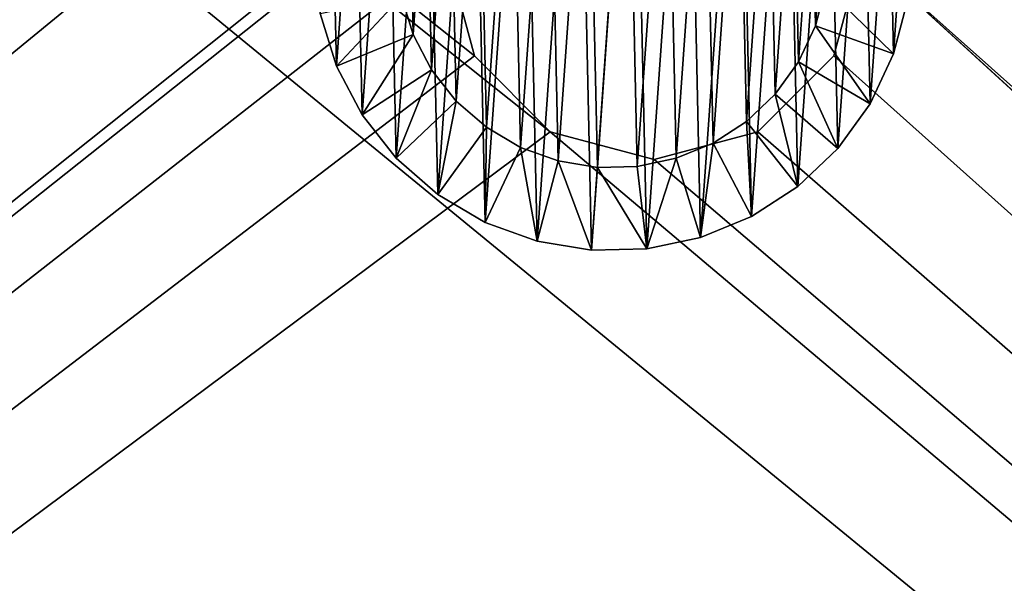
# Model space of a CAD drawing. Header units: millimetres. Extents: x 0 to 790, y 0 to 200.
# Tile 14 of 104: x 142.36 to 154.22, y 92.39 to 99.19. Entities that reach past the tile are written whole.
import ezdxf

# ---------------------------------------------------------------- set-up
doc = ezdxf.new("R2010")
doc.units = ezdxf.units.MM
doc.header["$LTSCALE"] = 25.4
doc.layers.get('0').update_dxf_attribs({"true_color": 0xff5454})

# ---------------------------------------------------------------- blocks, each defined once
blk = doc.blocks.new('LASER-X-8922.STL')
at = {"color": 250, "true_color": 0x262626}
mesh = blk.add_polyface(dxfattribs=at)
corners = [(1.103, 467.973, 1228.212), (0.5, 595.723, 1228.212), (0.5, 465.723, 1228.212), (1.103, 593.473, 1228.212), (2.75, 469.62, 1228.212), (2.5, 530.723, 1228.212), (2.835, 529.473, 1228.212), (5, 470.223, 1228.212), (3.75, 528.558, 1228.212), (5, 528.223, 1228.212), (7.25, 469.62, 1228.212), (6.25, 528.558, 1228.212), (7.165, 529.473, 1228.212), (7.5, 530.723, 1228.212), (8.897, 467.973, 1228.212), (-394.239, 436.896, 1228.212), (-395, 620.723, 1228.212), (-395, 440.723, 1228.212), (-394.239, 624.55, 1228.212), (-392.071, 433.652, 1228.212), (-392.071, 627.794, 1228.212), (-388.827, 431.484, 1228.212), (-388.827, 629.962, 1228.212), (-385, 430.723, 1228.212), (-385, 630.723, 1228.212), (-338.897, 463.473, 1228.212), (-337.25, 461.826, 1228.212), (-335, 461.223, 1228.212), (385, 430.723, 1228.212), (-339.5, 465.723, 1228.212), (-332.75, 461.826, 1228.212), (-331.103, 463.473, 1228.212), (-330.5, 465.723, 1228.212), (-165, 461.223, 1228.212), (-167.25, 461.826, 1228.212), (-330.5, 595.723, 1228.212), (-246.25, 528.558, 1228.212), (-247.165, 529.473, 1228.212), (-247.5, 530.723, 1228.212), (-245, 528.223, 1228.212), (-243.75, 528.558, 1228.212), (-242.835, 529.473, 1228.212), (-242.5, 530.723, 1228.212), (-168.897, 463.473, 1228.212), (-169.5, 465.723, 1228.212), (-162.75, 461.826, 1228.212), (-161.103, 463.473, 1228.212), (-160.5, 465.723, 1228.212), (5, 461.223, 1228.212), (2.75, 461.826, 1228.212), (-160.5, 595.723, 1228.212), (1.103, 463.473, 1228.212), (7.25, 461.826, 1228.212), (8.897, 463.473, 1228.212), (9.5, 465.723, 1228.212), (175, 461.223, 1228.212), (172.75, 461.826, 1228.212), (9.5, 595.723, 1228.212), (171.103, 463.473, 1228.212), (170.5, 465.723, 1228.212), (177.25, 461.826, 1228.212), (178.897, 463.473, 1228.212), (179.5, 465.723, 1228.212), (342.75, 461.826, 1228.212), (253.75, 528.558, 1228.212), (179.5, 595.723, 1228.212), (252.835, 529.473, 1228.212), (252.5, 530.723, 1228.212), (255, 528.223, 1228.212), (256.25, 528.558, 1228.212), (257.165, 529.473, 1228.212), (257.5, 530.723, 1228.212), (341.103, 463.473, 1228.212), (340.5, 465.723, 1228.212), (345, 461.223, 1228.212), (347.25, 461.826, 1228.212), (348.897, 463.473, 1228.212), (349.5, 465.723, 1228.212), (349.5, 595.723, 1228.212), (-335, 600.223, 1228.212), (385, 630.723, 1228.212), (-337.25, 599.62, 1228.212), (-338.897, 597.973, 1228.212), (-339.5, 595.723, 1228.212), (-332.75, 599.62, 1228.212), (-331.103, 597.973, 1228.212), (-165, 600.223, 1228.212), (-167.25, 599.62, 1228.212), (-246.25, 532.888, 1228.212), (-247.165, 531.973, 1228.212), (-245, 533.223, 1228.212), (-243.75, 532.888, 1228.212), (-242.835, 531.973, 1228.212), (-168.897, 597.973, 1228.212), (-169.5, 595.723, 1228.212), (-162.75, 599.62, 1228.212), (-161.103, 597.973, 1228.212), (5, 600.223, 1228.212), (2.75, 599.62, 1228.212), (1.103, 597.973, 1228.212), (7.25, 599.62, 1228.212), (8.897, 597.973, 1228.212), (175, 600.223, 1228.212), (172.75, 599.62, 1228.212), (171.103, 597.973, 1228.212), (170.5, 595.723, 1228.212), (177.25, 599.62, 1228.212), (178.897, 597.973, 1228.212), (342.75, 599.62, 1228.212), (253.75, 532.888, 1228.212), (252.835, 531.973, 1228.212), (255, 533.223, 1228.212), (256.25, 532.888, 1228.212), (257.165, 531.973, 1228.212), (341.103, 597.973, 1228.212), (340.5, 595.723, 1228.212), (345, 600.223, 1228.212), (347.25, 599.62, 1228.212), (348.897, 597.973, 1228.212), (388.827, 431.484, 1228.212), (388.827, 629.962, 1228.212), (392.071, 433.652, 1228.212), (392.071, 627.794, 1228.212), (394.239, 436.896, 1228.212), (394.239, 624.55, 1228.212), (395, 440.723, 1228.212), (395, 620.723, 1228.212), (341.103, 467.973, 1228.212), (341.103, 593.473, 1228.212), (342.75, 469.62, 1228.212), (342.75, 591.826, 1228.212), (345, 470.223, 1228.212), (345, 591.223, 1228.212), (347.25, 469.62, 1228.212), (347.25, 591.826, 1228.212), (348.897, 467.973, 1228.212), (348.897, 593.473, 1228.212), (171.103, 467.973, 1228.212), (171.103, 593.473, 1228.212), (172.75, 469.62, 1228.212), (172.75, 591.826, 1228.212), (175, 470.223, 1228.212), (175, 591.223, 1228.212), (177.25, 469.62, 1228.212), (177.25, 591.826, 1228.212), (178.897, 467.973, 1228.212), (178.897, 593.473, 1228.212), (2.75, 591.826, 1228.212), (2.835, 531.973, 1228.212), (5, 591.223, 1228.212), (3.75, 532.888, 1228.212), (5, 533.223, 1228.212), (6.25, 532.888, 1228.212), (7.25, 591.826, 1228.212), (7.165, 531.973, 1228.212), (8.897, 593.473, 1228.212), (-168.897, 467.973, 1228.212), (-168.897, 593.473, 1228.212), (-167.25, 469.62, 1228.212), (-167.25, 591.826, 1228.212), (-165, 470.223, 1228.212), (-165, 591.223, 1228.212), (-162.75, 469.62, 1228.212), (-162.75, 591.826, 1228.212), (-161.103, 467.973, 1228.212), (-161.103, 593.473, 1228.212), (-338.897, 467.973, 1228.212), (-338.897, 593.473, 1228.212), (-337.25, 469.62, 1228.212), (-337.25, 591.826, 1228.212), (-335, 470.223, 1228.212), (-335, 591.223, 1228.212), (-332.75, 469.62, 1228.212), (-332.75, 591.826, 1228.212), (-331.103, 467.973, 1228.212), (-331.103, 593.473, 1228.212)]
mesh.append_faces([[corners[k] for k in face] for face in [(15, 16, 17), (124, 125, 126)]], dxfattribs={"vtx0": -1, "color": 250})
mesh.append_faces([[corners[k] for k in face] for face in [(0, 1, 2), (1, 0, 3), (5, 4, 6), (6, 7, 8), (8, 7, 9), (9, 10, 11), (11, 10, 12), (12, 10, 13), (16, 15, 18), (18, 19, 20), (20, 21, 22), (22, 23, 24), (25, 23, 26), (26, 23, 27), (27, 28, 30), (30, 28, 31), (31, 28, 32), (36, 34, 39), (39, 34, 40), (40, 34, 41), (41, 34, 42), (33, 28, 45), (45, 28, 46), (46, 28, 47), (48, 28, 52), (52, 28, 53), (53, 28, 54), (55, 28, 60), (60, 28, 61), (61, 28, 62), (64, 63, 68), (68, 63, 69), (69, 63, 70), (70, 63, 71), (63, 28, 74), (74, 28, 75), (75, 28, 76), (76, 28, 77), (24, 79, 80), (79, 24, 81), (81, 24, 82), (82, 24, 83), (86, 35, 87), (88, 35, 89), (89, 35, 38), (87, 42, 93), (93, 42, 94), (97, 50, 98), (98, 50, 99), (99, 50, 1), (102, 57, 103), (103, 57, 104), (104, 57, 105), (109, 65, 110), (110, 65, 67), (108, 71, 114), (114, 71, 115), (80, 119, 120), (120, 121, 122), (122, 123, 124), (127, 115, 73), (115, 127, 128), (128, 129, 130), (130, 131, 132), (132, 133, 134), (134, 135, 136), (136, 77, 78), (137, 105, 59), (105, 137, 138), (138, 139, 140), (140, 141, 142), (142, 143, 144), (144, 145, 146), (146, 62, 65), (147, 148, 149), (149, 152, 153), (153, 13, 155), (155, 54, 57), (156, 94, 44), (94, 156, 157), (157, 158, 159), (159, 160, 161), (161, 162, 163), (163, 164, 165), (165, 47, 50), (166, 83, 29), (83, 166, 167), (167, 168, 169), (169, 170, 171), (171, 172, 173), (173, 174, 175), (175, 32, 35)]], dxfattribs={"vtx0": -1, "vtx1": -1, "color": 250})
mesh.append_faces([[corners[k] for k in face] for face in [(3, 4, 5), (24, 23, 25), (32, 28, 33), (32, 34, 35), (35, 34, 36), (47, 28, 48), (47, 49, 50), (54, 28, 55), (54, 56, 57), (62, 28, 63), (62, 63, 64), (62, 64, 65), (77, 28, 78), (83, 24, 29), (80, 35, 86), (87, 35, 88), (94, 42, 44), (80, 50, 97), (1, 50, 2), (80, 57, 102), (105, 57, 59), (80, 65, 108), (108, 65, 109), (115, 71, 73), (80, 78, 28), (155, 13, 14)]], dxfattribs={"vtx0": -1, "vtx1": -1, "vtx2": -1, "color": 250})
mesh.append_faces([[corners[k] for k in face] for face in [(3, 0, 4), (6, 4, 7), (9, 7, 10), (13, 10, 14), (18, 15, 19), (20, 19, 21), (22, 21, 23), (27, 23, 28), (24, 25, 29), (32, 33, 34), (35, 36, 37), (35, 37, 38), (42, 34, 43), (42, 43, 44), (47, 48, 49), (50, 49, 51), (50, 51, 2), (54, 55, 56), (57, 56, 58), (57, 58, 59), (65, 64, 66), (65, 66, 67), (71, 63, 72), (71, 72, 73), (80, 79, 84), (80, 84, 85), (80, 85, 35), (87, 88, 90), (87, 90, 91), (87, 91, 92), (87, 92, 42), (80, 86, 95), (80, 95, 96), (80, 96, 50), (80, 97, 100), (80, 100, 101), (80, 101, 57), (80, 102, 106), (80, 106, 107), (80, 107, 65), (108, 109, 111), (108, 111, 112), (108, 112, 113), (108, 113, 71), (80, 108, 116), (80, 116, 117), (80, 117, 118), (80, 118, 78), (80, 28, 119), (120, 119, 121), (122, 121, 123), (124, 123, 125), (128, 127, 129), (130, 129, 131), (132, 131, 133), (134, 133, 135), (136, 135, 77), (138, 137, 139), (140, 139, 141), (142, 141, 143), (144, 143, 145), (146, 145, 62), (5, 147, 3), (147, 5, 148), (149, 148, 150), (149, 150, 151), (149, 151, 152), (153, 152, 154), (153, 154, 13), (155, 14, 54), (157, 156, 158), (159, 158, 160), (161, 160, 162), (163, 162, 164), (165, 164, 47), (167, 166, 168), (169, 168, 170), (171, 170, 172), (173, 172, 174), (175, 174, 32)]], dxfattribs={"vtx0": -1, "vtx2": -1, "color": 250})
mesh = blk.add_polyface(dxfattribs=at)
corners = [(-168.897, 593.473, 1227.212), (-169.5, 465.723, 1227.212), (-169.5, 595.723, 1227.212), (-168.897, 467.973, 1227.212), (-167.25, 591.826, 1227.212), (-167.25, 469.62, 1227.212), (-165, 591.223, 1227.212), (-165, 470.223, 1227.212), (-162.75, 591.826, 1227.212), (-162.75, 469.62, 1227.212), (-161.103, 593.473, 1227.212), (-161.103, 467.973, 1227.212), (-160.5, 595.723, 1227.212), (-160.5, 465.723, 1227.212), (-338.897, 593.473, 1227.212), (-339.5, 465.723, 1227.212), (-339.5, 595.723, 1227.212), (-338.897, 467.973, 1227.212), (-337.25, 591.826, 1227.212), (-337.25, 469.62, 1227.212), (-335, 591.223, 1227.212), (-335, 470.223, 1227.212), (-332.75, 591.826, 1227.212), (-332.75, 469.62, 1227.212), (-331.103, 593.473, 1227.212), (-331.103, 467.973, 1227.212), (-330.5, 595.723, 1227.212), (-330.5, 465.723, 1227.212), (1.103, 593.473, 1227.212), (0.5, 465.723, 1227.212), (0.5, 595.723, 1227.212), (1.103, 467.973, 1227.212), (2.75, 591.826, 1227.212), (2.5, 530.723, 1227.212), (2.835, 531.973, 1227.212), (5, 591.223, 1227.212), (3.75, 532.888, 1227.212), (5, 533.223, 1227.212), (7.25, 591.826, 1227.212), (6.25, 532.888, 1227.212), (7.165, 531.973, 1227.212), (7.5, 530.723, 1227.212), (8.897, 593.473, 1227.212), (-394.239, 624.55, 1227.212), (-395, 440.723, 1227.212), (-395, 620.723, 1227.212), (-394.239, 436.896, 1227.212), (-392.071, 627.794, 1227.212), (-392.071, 433.652, 1227.212), (-388.827, 629.962, 1227.212), (-388.827, 431.484, 1227.212), (-385, 630.723, 1227.212), (-385, 430.723, 1227.212), (-338.897, 597.973, 1227.212), (-337.25, 599.62, 1227.212), (-335, 600.223, 1227.212), (385, 630.723, 1227.212), (-332.75, 599.62, 1227.212), (-331.103, 597.973, 1227.212), (-165, 600.223, 1227.212), (-167.25, 599.62, 1227.212), (-246.25, 532.888, 1227.212), (-247.165, 531.973, 1227.212), (-247.5, 530.723, 1227.212), (-245, 533.223, 1227.212), (-243.75, 532.888, 1227.212), (-242.835, 531.973, 1227.212), (-242.5, 530.723, 1227.212), (-168.897, 597.973, 1227.212), (-162.75, 599.62, 1227.212), (-161.103, 597.973, 1227.212), (5, 600.223, 1227.212), (2.75, 599.62, 1227.212), (1.103, 597.973, 1227.212), (7.25, 599.62, 1227.212), (8.897, 597.973, 1227.212), (9.5, 595.723, 1227.212), (175, 600.223, 1227.212), (172.75, 599.62, 1227.212), (9.5, 465.723, 1227.212), (171.103, 597.973, 1227.212), (170.5, 595.723, 1227.212), (177.25, 599.62, 1227.212), (178.897, 597.973, 1227.212), (179.5, 595.723, 1227.212), (342.75, 599.62, 1227.212), (253.75, 532.888, 1227.212), (179.5, 465.723, 1227.212), (252.835, 531.973, 1227.212), (252.5, 530.723, 1227.212), (255, 533.223, 1227.212), (256.25, 532.888, 1227.212), (257.165, 531.973, 1227.212), (257.5, 530.723, 1227.212), (341.103, 597.973, 1227.212), (340.5, 595.723, 1227.212), (345, 600.223, 1227.212), (347.25, 599.62, 1227.212), (348.897, 597.973, 1227.212), (349.5, 595.723, 1227.212), (349.5, 465.723, 1227.212), (-335, 461.223, 1227.212), (385, 430.723, 1227.212), (-337.25, 461.826, 1227.212), (-338.897, 463.473, 1227.212), (-332.75, 461.826, 1227.212), (-331.103, 463.473, 1227.212), (-165, 461.223, 1227.212), (-167.25, 461.826, 1227.212), (-246.25, 528.558, 1227.212), (-247.165, 529.473, 1227.212), (-245, 528.223, 1227.212), (-243.75, 528.558, 1227.212), (-242.835, 529.473, 1227.212), (-168.897, 463.473, 1227.212), (-162.75, 461.826, 1227.212), (-161.103, 463.473, 1227.212), (5, 461.223, 1227.212), (2.75, 461.826, 1227.212), (1.103, 463.473, 1227.212), (7.25, 461.826, 1227.212), (8.897, 463.473, 1227.212), (175, 461.223, 1227.212), (172.75, 461.826, 1227.212), (171.103, 463.473, 1227.212), (170.5, 465.723, 1227.212), (177.25, 461.826, 1227.212), (178.897, 463.473, 1227.212), (342.75, 461.826, 1227.212), (253.75, 528.558, 1227.212), (252.835, 529.473, 1227.212), (255, 528.223, 1227.212), (256.25, 528.558, 1227.212), (257.165, 529.473, 1227.212), (341.103, 463.473, 1227.212), (340.5, 465.723, 1227.212), (345, 461.223, 1227.212), (347.25, 461.826, 1227.212), (348.897, 463.473, 1227.212), (388.827, 629.962, 1227.212), (388.827, 431.484, 1227.212), (392.071, 627.794, 1227.212), (392.071, 433.652, 1227.212), (394.239, 624.55, 1227.212), (394.239, 436.896, 1227.212), (395, 620.723, 1227.212), (395, 440.723, 1227.212), (341.103, 593.473, 1227.212), (341.103, 467.973, 1227.212), (342.75, 591.826, 1227.212), (342.75, 469.62, 1227.212), (345, 591.223, 1227.212), (345, 470.223, 1227.212), (347.25, 591.826, 1227.212), (347.25, 469.62, 1227.212), (348.897, 593.473, 1227.212), (348.897, 467.973, 1227.212), (171.103, 593.473, 1227.212), (171.103, 467.973, 1227.212), (172.75, 591.826, 1227.212), (172.75, 469.62, 1227.212), (175, 591.223, 1227.212), (175, 470.223, 1227.212), (177.25, 591.826, 1227.212), (177.25, 469.62, 1227.212), (178.897, 593.473, 1227.212), (178.897, 467.973, 1227.212), (2.75, 469.62, 1227.212), (2.835, 529.473, 1227.212), (5, 470.223, 1227.212), (3.75, 528.558, 1227.212), (5, 528.223, 1227.212), (6.25, 528.558, 1227.212), (7.25, 469.62, 1227.212), (7.165, 529.473, 1227.212), (8.897, 467.973, 1227.212)]
mesh.append_faces([[corners[k] for k in face] for face in [(43, 44, 45), (144, 145, 146)]], dxfattribs={"vtx0": -1, "color": 250})
mesh.append_faces([[corners[k] for k in face] for face in [(0, 1, 2), (1, 0, 3), (3, 4, 5), (5, 6, 7), (7, 8, 9), (9, 10, 11), (11, 12, 13), (14, 15, 16), (15, 14, 17), (17, 18, 19), (19, 20, 21), (21, 22, 23), (23, 24, 25), (25, 26, 27), (28, 29, 30), (29, 28, 31), (33, 32, 34), (34, 35, 36), (36, 35, 37), (37, 38, 39), (39, 38, 40), (40, 38, 41), (44, 43, 46), (46, 47, 48), (48, 49, 50), (50, 51, 52), (53, 51, 54), (54, 51, 55), (55, 56, 57), (57, 56, 58), (58, 56, 26), (61, 60, 64), (64, 60, 65), (65, 60, 66), (66, 60, 67), (59, 56, 69), (69, 56, 70), (70, 56, 12), (71, 56, 74), (74, 56, 75), (75, 56, 76), (77, 56, 82), (82, 56, 83), (83, 56, 84), (86, 85, 90), (90, 85, 91), (91, 85, 92), (92, 85, 93), (85, 56, 96), (96, 56, 97), (97, 56, 98), (98, 56, 99), (52, 101, 102), (101, 52, 103), (103, 52, 104), (104, 52, 15), (107, 27, 108), (109, 27, 110), (110, 27, 63), (108, 67, 114), (114, 67, 1), (117, 13, 118), (118, 13, 119), (119, 13, 29), (122, 79, 123), (123, 79, 124), (124, 79, 125), (129, 87, 130), (130, 87, 89), (128, 93, 134), (134, 93, 135), (102, 139, 140), (140, 141, 142), (142, 143, 144), (147, 135, 95), (135, 147, 148), (148, 149, 150), (150, 151, 152), (152, 153, 154), (154, 155, 156), (156, 99, 100), (157, 125, 81), (125, 157, 158), (158, 159, 160), (160, 161, 162), (162, 163, 164), (164, 165, 166), (166, 84, 87), (167, 168, 169), (169, 172, 173), (173, 41, 175), (175, 76, 79)]], dxfattribs={"vtx0": -1, "vtx1": -1, "color": 250})
mesh.append_faces([[corners[k] for k in face] for face in [(31, 32, 33), (52, 51, 53), (26, 56, 59), (26, 60, 27), (27, 60, 61), (12, 56, 71), (12, 72, 13), (76, 56, 77), (76, 78, 79), (84, 56, 85), (84, 85, 86), (84, 86, 87), (99, 56, 100), (15, 52, 16), (102, 27, 107), (108, 27, 109), (1, 67, 2), (102, 13, 117), (29, 13, 30), (102, 79, 122), (125, 79, 81), (102, 87, 128), (128, 87, 129), (135, 93, 95), (102, 100, 56), (175, 41, 42)]], dxfattribs={"vtx0": -1, "vtx1": -1, "vtx2": -1, "color": 250})
mesh.append_faces([[corners[k] for k in face] for face in [(3, 0, 4), (5, 4, 6), (7, 6, 8), (9, 8, 10), (11, 10, 12), (17, 14, 18), (19, 18, 20), (21, 20, 22), (23, 22, 24), (25, 24, 26), (31, 28, 32), (34, 32, 35), (37, 35, 38), (41, 38, 42), (46, 43, 47), (48, 47, 49), (50, 49, 51), (55, 51, 56), (52, 53, 16), (26, 59, 60), (27, 61, 62), (27, 62, 63), (67, 60, 68), (67, 68, 2), (12, 71, 72), (13, 72, 73), (13, 73, 30), (76, 77, 78), (79, 78, 80), (79, 80, 81), (87, 86, 88), (87, 88, 89), (93, 85, 94), (93, 94, 95), (102, 101, 105), (102, 105, 106), (102, 106, 27), (108, 109, 111), (108, 111, 112), (108, 112, 113), (108, 113, 67), (102, 107, 115), (102, 115, 116), (102, 116, 13), (102, 117, 120), (102, 120, 121), (102, 121, 79), (102, 122, 126), (102, 126, 127), (102, 127, 87), (128, 129, 131), (128, 131, 132), (128, 132, 133), (128, 133, 93), (102, 128, 136), (102, 136, 137), (102, 137, 138), (102, 138, 100), (102, 56, 139), (140, 139, 141), (142, 141, 143), (144, 143, 145), (148, 147, 149), (150, 149, 151), (152, 151, 153), (154, 153, 155), (156, 155, 99), (158, 157, 159), (160, 159, 161), (162, 161, 163), (164, 163, 165), (166, 165, 84), (33, 167, 31), (167, 33, 168), (169, 168, 170), (169, 170, 171), (169, 171, 172), (173, 172, 174), (173, 174, 41), (175, 42, 76)]], dxfattribs={"vtx0": -1, "vtx2": -1, "color": 250})
mesh = blk.add_polyface(dxfattribs=at)
corners = [(362.5, 455.723, 1249.412), (-362.5, 605.723, 1249.412), (-362.5, 455.723, 1249.412), (362.5, 605.723, 1249.412)]
mesh.append_faces([[corners[k] for k in face] for face in [(0, 1, 2), (1, 0, 3)]], dxfattribs={"vtx0": -1, "color": 250})
mesh = blk.add_polyface(dxfattribs=at)
corners = [(362.5, 605.723, 1228.212), (-362.5, 455.723, 1228.212), (-362.5, 605.723, 1228.212), (362.5, 455.723, 1228.212)]
mesh.append_faces([[corners[k] for k in face] for face in [(0, 1, 2), (1, 0, 3)]], dxfattribs={"vtx0": -1, "color": 250})
mesh = blk.add_polyface(dxfattribs=at)
corners = [(-249.023, 529.984, 1227.212), (-249.052, 531.307, 1227.212), (-249.099, 530.644, 1227.212), (-248.885, 531.95, 1227.212), (-248.828, 529.35, 1227.212), (-248.602, 532.551, 1227.212), (-248.519, 528.762, 1227.212), (-248.213, 533.09, 1227.212), (-248.107, 528.24, 1227.212), (-247.732, 533.548, 1227.212), (-247.606, 527.804, 1227.212), (-247.175, 533.91, 1227.212), (-247.034, 527.466, 1227.212), (-246.561, 534.163, 1227.212), (-246.409, 527.24, 1227.212), (-245.911, 534.3, 1227.212), (-245.754, 527.132, 1227.212), (-245.246, 534.314, 1227.212), (-245.089, 527.147, 1227.212), (-244.591, 534.207, 1227.212), (-244.439, 527.283, 1227.212), (-243.966, 533.98, 1227.212), (-243.825, 527.536, 1227.212), (-243.394, 533.643, 1227.212), (-243.268, 527.898, 1227.212), (-242.893, 533.206, 1227.212), (-242.787, 528.357, 1227.212), (-242.481, 532.685, 1227.212), (-242.398, 528.896, 1227.212), (-242.172, 532.097, 1227.212), (-242.115, 529.497, 1227.212), (-241.977, 531.462, 1227.212), (-241.948, 530.139, 1227.212), (-241.901, 530.802, 1227.212)]
mesh.append_faces([[corners[k] for k in face] for face in [(0, 1, 2), (31, 32, 33)]], dxfattribs={"vtx0": -1, "color": 250})
mesh.append_faces([[corners[k] for k in face] for face in [(1, 0, 3), (3, 4, 5), (5, 6, 7), (7, 8, 9), (9, 10, 11), (11, 12, 13), (13, 14, 15), (15, 16, 17), (17, 18, 19), (19, 20, 21), (21, 22, 23), (23, 24, 25), (25, 26, 27), (27, 28, 29), (29, 30, 31)]], dxfattribs={"vtx0": -1, "vtx1": -1, "color": 250})
mesh.append_faces([[corners[k] for k in face] for face in [(3, 0, 4), (5, 4, 6), (7, 6, 8), (9, 8, 10), (11, 10, 12), (13, 12, 14), (15, 14, 16), (17, 16, 18), (19, 18, 20), (21, 20, 22), (23, 22, 24), (25, 24, 26), (27, 26, 28), (29, 28, 30), (31, 30, 32)]], dxfattribs={"vtx0": -1, "vtx2": -1, "color": 250})
mesh = blk.add_polyface(dxfattribs=at)
corners = [(-248.066, 531.145, 1211.672), (-248.045, 530.19, 1211.672), (-248.099, 530.666, 1211.672), (-247.944, 531.609, 1211.672), (-247.903, 529.731, 1211.672), (-247.74, 532.043, 1211.672), (-247.68, 529.306, 1211.672), (-247.459, 532.432, 1211.672), (-247.383, 528.93, 1211.672), (-247.112, 532.763, 1211.672), (-247.021, 528.615, 1211.672), (-246.71, 533.025, 1211.672), (-246.608, 528.371, 1211.672), (-246.266, 533.208, 1211.672), (-246.157, 528.208, 1211.672), (-245.797, 533.306, 1211.672), (-245.683, 528.13, 1211.672), (-245.317, 533.317, 1211.672), (-245.203, 528.14, 1211.672), (-244.843, 533.239, 1211.672), (-244.734, 528.239, 1211.672), (-244.392, 533.075, 1211.672), (-244.29, 528.422, 1211.672), (-243.979, 532.832, 1211.672), (-243.888, 528.683, 1211.672), (-243.617, 532.516, 1211.672), (-243.541, 529.014, 1211.672), (-243.32, 532.14, 1211.672), (-243.26, 529.403, 1211.672), (-243.097, 531.715, 1211.672), (-243.056, 529.837, 1211.672), (-242.955, 531.257, 1211.672), (-242.934, 530.302, 1211.672), (-242.901, 530.78, 1211.672)]
mesh.append_faces([[corners[k] for k in face] for face in [(0, 1, 2), (32, 31, 33)]], dxfattribs={"vtx0": -1, "color": 250})
mesh.append_faces([[corners[k] for k in face] for face in [(1, 3, 4), (4, 5, 6), (6, 7, 8), (8, 9, 10), (10, 11, 12), (12, 13, 14), (14, 15, 16), (16, 17, 18), (18, 19, 20), (20, 21, 22), (22, 23, 24), (24, 25, 26), (26, 27, 28), (28, 29, 30), (30, 31, 32)]], dxfattribs={"vtx0": -1, "vtx1": -1, "color": 250})
mesh.append_faces([[corners[k] for k in face] for face in [(1, 0, 3), (4, 3, 5), (6, 5, 7), (8, 7, 9), (10, 9, 11), (12, 11, 13), (14, 13, 15), (16, 15, 17), (18, 17, 19), (20, 19, 21), (22, 21, 23), (24, 23, 25), (26, 25, 27), (28, 27, 29), (30, 29, 31)]], dxfattribs={"vtx0": -1, "vtx2": -1, "color": 250})
mesh = blk.add_polyface(dxfattribs=at)
corners = [(-247.5, 530.723, 1227.212), (-247.165, 529.473, 1228.212), (-247.165, 529.473, 1227.212), (-247.5, 530.723, 1228.212)]
mesh.append_faces([[corners[k] for k in face] for face in [(0, 1, 2), (1, 0, 3)]], dxfattribs={"vtx0": -1, "color": 250})
mesh = blk.add_polyface(dxfattribs=at)
corners = [(-242.5, 530.723, 1228.212), (-242.835, 529.473, 1227.212), (-242.835, 529.473, 1228.212), (-242.5, 530.723, 1227.212)]
mesh.append_faces([[corners[k] for k in face] for face in [(0, 1, 2), (1, 0, 3)]], dxfattribs={"vtx0": -1, "color": 250})
mesh = blk.add_polyface(dxfattribs=at)
corners = [(-242.934, 530.302, 1211.672), (-242.115, 529.497, 1212.672), (-243.056, 529.837, 1211.672), (-241.948, 530.139, 1212.672)]
mesh.append_faces([[corners[k] for k in face] for face in [(0, 1, 2), (1, 0, 3)]], dxfattribs={"vtx0": -1, "color": 250})
mesh = blk.add_polyface(dxfattribs=at)
corners = [(-248.045, 530.19, 1211.672), (-248.828, 529.35, 1212.672), (-249.023, 529.984, 1212.672), (-247.903, 529.731, 1211.672)]
mesh.append_faces([[corners[k] for k in face] for face in [(0, 1, 2), (1, 0, 3)]], dxfattribs={"vtx0": -1, "color": 250})
mesh = blk.add_polyface(dxfattribs=at)
corners = [(-241.948, 530.139, 1212.672), (-242.115, 529.497, 1227.212), (-242.115, 529.497, 1212.672), (-241.948, 530.139, 1227.212)]
mesh.append_faces([[corners[k] for k in face] for face in [(0, 1, 2), (1, 0, 3)]], dxfattribs={"vtx0": -1, "color": 250})
mesh = blk.add_polyface(dxfattribs=at)
corners = [(-249.023, 529.984, 1227.212), (-248.828, 529.35, 1212.672), (-248.828, 529.35, 1227.212), (-249.023, 529.984, 1212.672)]
mesh.append_faces([[corners[k] for k in face] for face in [(0, 1, 2), (1, 0, 3)]], dxfattribs={"vtx0": -1, "color": 250})
mesh = blk.add_polyface(dxfattribs=at)
corners = [(-243.056, 529.837, 1211.672), (-242.398, 528.896, 1212.672), (-243.26, 529.403, 1211.672), (-242.115, 529.497, 1212.672)]
mesh.append_faces([[corners[k] for k in face] for face in [(0, 1, 2), (1, 0, 3)]], dxfattribs={"vtx0": -1, "color": 250})
mesh = blk.add_polyface(dxfattribs=at)
corners = [(-247.903, 529.731, 1211.672), (-248.519, 528.762, 1212.672), (-248.828, 529.35, 1212.672), (-247.68, 529.306, 1211.672)]
mesh.append_faces([[corners[k] for k in face] for face in [(0, 1, 2), (1, 0, 3)]], dxfattribs={"vtx0": -1, "color": 250})
mesh = blk.add_polyface(dxfattribs=at)
corners = [(-247.165, 529.473, 1228.212), (-246.25, 528.558, 1227.212), (-247.165, 529.473, 1227.212), (-246.25, 528.558, 1228.212)]
mesh.append_faces([[corners[k] for k in face] for face in [(0, 1, 2), (1, 0, 3)]], dxfattribs={"vtx0": -1, "color": 250})
mesh = blk.add_polyface(dxfattribs=at)
corners = [(-243.75, 528.558, 1228.212), (-242.835, 529.473, 1227.212), (-243.75, 528.558, 1227.212), (-242.835, 529.473, 1228.212)]
mesh.append_faces([[corners[k] for k in face] for face in [(0, 1, 2), (1, 0, 3)]], dxfattribs={"vtx0": -1, "color": 250})
mesh = blk.add_polyface(dxfattribs=at)
corners = [(-242.115, 529.497, 1212.672), (-242.398, 528.896, 1227.212), (-242.398, 528.896, 1212.672), (-242.115, 529.497, 1227.212)]
mesh.append_faces([[corners[k] for k in face] for face in [(0, 1, 2), (1, 0, 3)]], dxfattribs={"vtx0": -1, "color": 250})
mesh = blk.add_polyface(dxfattribs=at)
corners = [(-248.828, 529.35, 1227.212), (-248.519, 528.762, 1212.672), (-248.519, 528.762, 1227.212), (-248.828, 529.35, 1212.672)]
mesh.append_faces([[corners[k] for k in face] for face in [(0, 1, 2), (1, 0, 3)]], dxfattribs={"vtx0": -1, "color": 250})
mesh = blk.add_polyface(dxfattribs=at)
corners = [(-243.26, 529.403, 1211.672), (-242.787, 528.357, 1212.672), (-243.541, 529.014, 1211.672), (-242.398, 528.896, 1212.672)]
mesh.append_faces([[corners[k] for k in face] for face in [(0, 1, 2), (1, 0, 3)]], dxfattribs={"vtx0": -1, "color": 250})
mesh = blk.add_polyface(dxfattribs=at)
corners = [(-247.68, 529.306, 1211.672), (-248.107, 528.24, 1212.672), (-248.519, 528.762, 1212.672), (-247.383, 528.93, 1211.672)]
mesh.append_faces([[corners[k] for k in face] for face in [(0, 1, 2), (1, 0, 3)]], dxfattribs={"vtx0": -1, "color": 250})
mesh = blk.add_polyface(dxfattribs=at)
corners = [(-243.541, 529.014, 1211.672), (-243.268, 527.898, 1212.672), (-243.888, 528.683, 1211.672), (-242.787, 528.357, 1212.672)]
mesh.append_faces([[corners[k] for k in face] for face in [(0, 1, 2), (1, 0, 3)]], dxfattribs={"vtx0": -1, "color": 250})
mesh = blk.add_polyface(dxfattribs=at)
corners = [(-247.383, 528.93, 1211.672), (-247.606, 527.804, 1212.672), (-248.107, 528.24, 1212.672), (-247.021, 528.615, 1211.672)]
mesh.append_faces([[corners[k] for k in face] for face in [(0, 1, 2), (1, 0, 3)]], dxfattribs={"vtx0": -1, "color": 250})
mesh = blk.add_polyface(dxfattribs=at)
corners = [(-242.398, 528.896, 1212.672), (-242.787, 528.357, 1227.212), (-242.787, 528.357, 1212.672), (-242.398, 528.896, 1227.212)]
mesh.append_faces([[corners[k] for k in face] for face in [(0, 1, 2), (1, 0, 3)]], dxfattribs={"vtx0": -1, "color": 250})
mesh = blk.add_polyface(dxfattribs=at)
corners = [(-248.519, 528.762, 1227.212), (-248.107, 528.24, 1212.672), (-248.107, 528.24, 1227.212), (-248.519, 528.762, 1212.672)]
mesh.append_faces([[corners[k] for k in face] for face in [(0, 1, 2), (1, 0, 3)]], dxfattribs={"vtx0": -1, "color": 250})
mesh = blk.add_polyface(dxfattribs=at)
corners = [(-243.888, 528.683, 1211.672), (-243.825, 527.536, 1212.672), (-244.29, 528.422, 1211.672), (-243.268, 527.898, 1212.672)]
mesh.append_faces([[corners[k] for k in face] for face in [(0, 1, 2), (1, 0, 3)]], dxfattribs={"vtx0": -1, "color": 250})
mesh = blk.add_polyface(dxfattribs=at)
corners = [(-247.021, 528.615, 1211.672), (-247.034, 527.466, 1212.672), (-247.606, 527.804, 1212.672), (-246.608, 528.371, 1211.672)]
mesh.append_faces([[corners[k] for k in face] for face in [(0, 1, 2), (1, 0, 3)]], dxfattribs={"vtx0": -1, "color": 250})
mesh = blk.add_polyface(dxfattribs=at)
corners = [(-246.25, 528.558, 1228.212), (-245, 528.223, 1227.212), (-246.25, 528.558, 1227.212), (-245, 528.223, 1228.212)]
mesh.append_faces([[corners[k] for k in face] for face in [(0, 1, 2), (1, 0, 3)]], dxfattribs={"vtx0": -1, "color": 250})
mesh = blk.add_polyface(dxfattribs=at)
corners = [(-245, 528.223, 1228.212), (-243.75, 528.558, 1227.212), (-245, 528.223, 1227.212), (-243.75, 528.558, 1228.212)]
mesh.append_faces([[corners[k] for k in face] for face in [(0, 1, 2), (1, 0, 3)]], dxfattribs={"vtx0": -1, "color": 250})
mesh = blk.add_polyface(dxfattribs=at)
corners = [(-244.29, 528.422, 1211.672), (-244.439, 527.283, 1212.672), (-244.734, 528.239, 1211.672), (-243.825, 527.536, 1212.672)]
mesh.append_faces([[corners[k] for k in face] for face in [(0, 1, 2), (1, 0, 3)]], dxfattribs={"vtx0": -1, "color": 250})
mesh = blk.add_polyface(dxfattribs=at)
corners = [(-246.608, 528.371, 1211.672), (-246.409, 527.24, 1212.672), (-247.034, 527.466, 1212.672), (-246.157, 528.208, 1211.672)]
mesh.append_faces([[corners[k] for k in face] for face in [(0, 1, 2), (1, 0, 3)]], dxfattribs={"vtx0": -1, "color": 250})
mesh = blk.add_polyface(dxfattribs=at)
corners = [(-242.787, 528.357, 1227.212), (-243.268, 527.898, 1212.672), (-242.787, 528.357, 1212.672), (-243.268, 527.898, 1227.212)]
mesh.append_faces([[corners[k] for k in face] for face in [(0, 1, 2), (1, 0, 3)]], dxfattribs={"vtx0": -1, "color": 250})
mesh = blk.add_polyface(dxfattribs=at)
corners = [(-247.606, 527.804, 1227.212), (-248.107, 528.24, 1212.672), (-247.606, 527.804, 1212.672), (-248.107, 528.24, 1227.212)]
mesh.append_faces([[corners[k] for k in face] for face in [(0, 1, 2), (1, 0, 3)]], dxfattribs={"vtx0": -1, "color": 250})
mesh = blk.add_polyface(dxfattribs=at)
corners = [(-246.157, 528.208, 1211.672), (-245.754, 527.132, 1212.672), (-246.409, 527.24, 1212.672), (-245.683, 528.13, 1211.672)]
mesh.append_faces([[corners[k] for k in face] for face in [(0, 1, 2), (1, 0, 3)]], dxfattribs={"vtx0": -1, "color": 250})
mesh = blk.add_polyface(dxfattribs=at)
corners = [(-244.734, 528.239, 1211.672), (-245.089, 527.147, 1212.672), (-245.203, 528.14, 1211.672), (-244.439, 527.283, 1212.672)]
mesh.append_faces([[corners[k] for k in face] for face in [(0, 1, 2), (1, 0, 3)]], dxfattribs={"vtx0": -1, "color": 250})
mesh = blk.add_polyface(dxfattribs=at)
corners = [(-245.089, 527.147, 1212.672), (-245.683, 528.13, 1211.672), (-245.203, 528.14, 1211.672), (-245.754, 527.132, 1212.672)]
mesh.append_faces([[corners[k] for k in face] for face in [(0, 1, 2), (1, 0, 3)]], dxfattribs={"vtx0": -1, "color": 250})
mesh = blk.add_polyface(dxfattribs=at)
corners = [(-247.034, 527.466, 1227.212), (-247.606, 527.804, 1212.672), (-247.034, 527.466, 1212.672), (-247.606, 527.804, 1227.212)]
mesh.append_faces([[corners[k] for k in face] for face in [(0, 1, 2), (1, 0, 3)]], dxfattribs={"vtx0": -1, "color": 250})
mesh = blk.add_polyface(dxfattribs=at)
corners = [(-243.268, 527.898, 1227.212), (-243.825, 527.536, 1212.672), (-243.268, 527.898, 1212.672), (-243.825, 527.536, 1227.212)]
mesh.append_faces([[corners[k] for k in face] for face in [(0, 1, 2), (1, 0, 3)]], dxfattribs={"vtx0": -1, "color": 250})
mesh = blk.add_polyface(dxfattribs=at)
corners = [(-246.409, 527.24, 1227.212), (-247.034, 527.466, 1212.672), (-246.409, 527.24, 1212.672), (-247.034, 527.466, 1227.212)]
mesh.append_faces([[corners[k] for k in face] for face in [(0, 1, 2), (1, 0, 3)]], dxfattribs={"vtx0": -1, "color": 250})
mesh = blk.add_polyface(dxfattribs=at)
corners = [(-243.825, 527.536, 1227.212), (-244.439, 527.283, 1212.672), (-243.825, 527.536, 1212.672), (-244.439, 527.283, 1227.212)]
mesh.append_faces([[corners[k] for k in face] for face in [(0, 1, 2), (1, 0, 3)]], dxfattribs={"vtx0": -1, "color": 250})
mesh = blk.add_polyface(dxfattribs=at)
corners = [(-245.754, 527.132, 1227.212), (-246.409, 527.24, 1212.672), (-245.754, 527.132, 1212.672), (-246.409, 527.24, 1227.212)]
mesh.append_faces([[corners[k] for k in face] for face in [(0, 1, 2), (1, 0, 3)]], dxfattribs={"vtx0": -1, "color": 250})
mesh = blk.add_polyface(dxfattribs=at)
corners = [(-244.439, 527.283, 1227.212), (-245.089, 527.147, 1212.672), (-244.439, 527.283, 1212.672), (-245.089, 527.147, 1227.212)]
mesh.append_faces([[corners[k] for k in face] for face in [(0, 1, 2), (1, 0, 3)]], dxfattribs={"vtx0": -1, "color": 250})
mesh = blk.add_polyface(dxfattribs=at)
corners = [(-245.089, 527.147, 1227.212), (-245.754, 527.132, 1212.672), (-245.089, 527.147, 1212.672), (-245.754, 527.132, 1227.212)]
mesh.append_faces([[corners[k] for k in face] for face in [(0, 1, 2), (1, 0, 3)]], dxfattribs={"vtx0": -1, "color": 250})

msp = doc.modelspace()

# ---------------------------------------------------------------- block references
at = {"color": 0}
msp.add_blockref('LASER-X-8922.STL', (395, -430.723, -4.784), dxfattribs=at)

doc.saveas('drawing.dxf')
